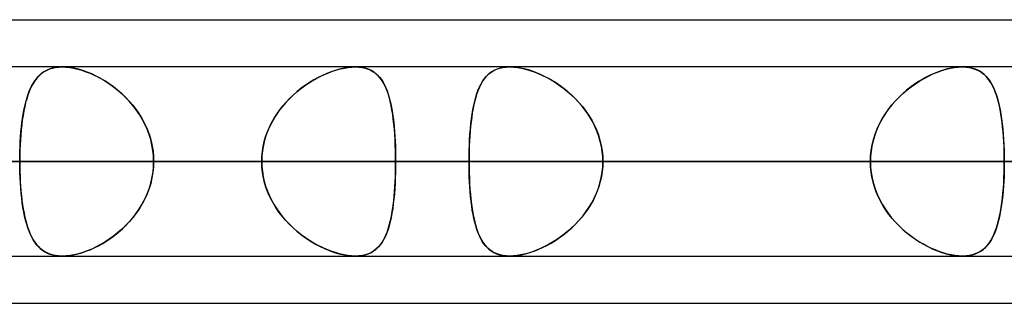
# Model space of a CAD drawing. Header units: millimetres. Extents: x -185 to 185, y -54 to 130.
# Tile 61 of 76: x 56.96 to 63.57, y 62.09 to 64. Entities that reach past the tile are written whole.
import ezdxf

# ---------------------------------------------------------------- set-up
doc = ezdxf.new("R2010")
doc.units = ezdxf.units.MM
doc.layers.add('MAIN-1', color=7, linetype='Continuous')
doc.layers.add('MAIN-2', color=7, linetype='Continuous')

msp = doc.modelspace()

# ---------------------------------------------------------------- linework, layer by layer
at = {"layer": 'MAIN-1'}
for p, q in [((45.7544, 64), (87.782, 64)), ((87.2445, 63.6825), (-87.2445, 63.6825)), ((57.2421, 63.6825), (57.2425, 63.6825)), ((57.2425, 63.6825), (57.2428, 63.6825)), ((57.2428, 63.6825), (57.2431, 63.6825)), ((57.2431, 63.6825), (57.2434, 63.6825)), ((57.2434, 63.6825), (57.2437, 63.6825)), ((57.2437, 63.6825), (57.2441, 63.6825)), ((63.284, 63.6825), (63.2842, 63.6825)), ((63.2842, 63.6825), (63.2845, 63.6825)), ((63.2845, 63.6825), (63.2847, 63.6825)), ((63.2847, 63.6825), (63.285, 63.6825)), ((63.285, 63.6825), (63.2852, 63.6825)), ((63.2852, 63.6825), (63.2855, 63.6825)), ((87.6306, 63.0475), (-87.6306, 63.0475)), ((-87.1115, 62.4125), (87.1115, 62.4125)), ((57.2427, 62.4125), (57.2424, 62.4125)), ((57.243, 62.4125), (57.2427, 62.4125)), ((57.2433, 62.4125), (57.243, 62.4125)), ((57.2435, 62.4125), (57.2433, 62.4125)), ((57.2438, 62.4125), (57.2435, 62.4125)), ((57.2441, 62.4125), (57.2438, 62.4125)), ((63.2846, 62.4125), (63.284, 62.4125)), ((63.2852, 62.4125), (63.2846, 62.4125)), ((63.2858, 62.4125), (63.2852, 62.4125)), ((63.2864, 62.4125), (63.2858, 62.4125)), ((63.287, 62.4125), (63.2864, 62.4125)), ((63.2876, 62.4125), (63.287, 62.4125)), ((46.1721, 62.095), (87.1067, 62.095))]:
    msp.add_line(p, q, dxfattribs=at)
at = {"layer": 'MAIN-2'}
for p, q in [((57.1048, 63.6386), (57.09, 63.6258)), ((57.0954, 63.6308), (57.1097, 63.6424)), ((57.1208, 63.65), (57.1048, 63.6386)), ((57.1097, 63.6424), (57.1251, 63.6527)), ((57.138, 63.6597), (57.1208, 63.65)), ((57.1251, 63.6527), (57.1417, 63.6615)), ((57.1566, 63.6678), (57.138, 63.6597)), ((57.1417, 63.6615), (57.1594, 63.6689)), ((57.1766, 63.6742), (57.1566, 63.6678)), ((57.1594, 63.6689), (57.1785, 63.6747)), ((57.1979, 63.6788), (57.1766, 63.6742)), ((57.1785, 63.6747), (57.1986, 63.679)), ((57.2204, 63.6816), (57.1979, 63.6788)), ((57.1986, 63.679), (57.2198, 63.6816)), ((57.2198, 63.6816), (57.2421, 63.6825)), ((57.2441, 63.6825), (57.2204, 63.6816)), ((57.2441, 63.6825), (57.2683, 63.6816)), ((57.2696, 63.6815), (57.2441, 63.6825)), ((57.2683, 63.6816), (57.2936, 63.679)), ((57.2964, 63.6786), (57.2696, 63.6815)), ((57.2936, 63.679), (57.32, 63.6745)), ((57.3244, 63.6736), (57.2964, 63.6786)), ((57.32, 63.6745), (57.3471, 63.6683)), ((57.3531, 63.6667), (57.3244, 63.6736)), ((57.3471, 63.6683), (57.3746, 63.6604)), ((57.3822, 63.6579), (57.3531, 63.6667)), ((57.3746, 63.6604), (57.4025, 63.6508)), ((57.4115, 63.6474), (57.3822, 63.6579)), ((57.4025, 63.6508), (57.4305, 63.6397)), ((57.4411, 63.6352), (57.4115, 63.6474)), ((57.4305, 63.6397), (57.4587, 63.6271)), ((57.4706, 63.6213), (57.4411, 63.6352)), ((59.0188, 63.6387), (58.99, 63.6258)), ((59.0026, 63.6316), (59.0298, 63.6432)), ((59.0476, 63.65), (59.0188, 63.6387)), ((59.0298, 63.6432), (59.057, 63.6533)), ((59.0763, 63.6597), (59.0476, 63.65)), ((59.057, 63.6533), (59.084, 63.6621)), ((59.1045, 63.6678), (59.0763, 63.6597)), ((59.084, 63.6621), (59.1106, 63.6694)), ((59.1323, 63.6742), (59.1045, 63.6678)), ((59.1106, 63.6694), (59.1368, 63.6751)), ((59.1594, 63.6788), (59.1323, 63.6742)), ((59.1368, 63.6751), (59.1622, 63.6792)), ((59.1853, 63.6816), (59.1594, 63.6788)), ((59.1622, 63.6792), (59.1866, 63.6817)), ((59.2101, 63.6825), (59.1853, 63.6816)), ((59.1866, 63.6817), (59.2101, 63.6825)), ((59.2344, 63.6815), (59.2101, 63.6825)), ((59.2101, 63.6825), (59.2332, 63.6816)), ((59.2332, 63.6816), (59.2552, 63.6789)), ((59.2575, 63.6786), (59.2344, 63.6815)), ((59.2552, 63.6789), (59.2761, 63.6745)), ((59.2794, 63.6736), (59.2575, 63.6786)), ((59.2761, 63.6745), (59.2955, 63.6683)), ((59.2996, 63.6667), (59.2794, 63.6736)), ((59.2955, 63.6683), (59.3136, 63.6604)), ((59.3183, 63.6579), (59.2996, 63.6667)), ((59.3136, 63.6604), (59.3303, 63.6508)), ((59.3354, 63.6474), (59.3183, 63.6579)), ((59.3303, 63.6508), (59.3457, 63.6397)), ((59.3512, 63.6351), (59.3354, 63.6474)), ((59.3457, 63.6397), (59.3599, 63.627)), ((59.3656, 63.6212), (59.3512, 63.6351)), ((60.0911, 63.6214), (60.1056, 63.6353)), ((60.1129, 63.6413), (60.0988, 63.6291)), ((60.1056, 63.6353), (60.1215, 63.6475)), ((60.1283, 63.6519), (60.1129, 63.6413)), ((60.1215, 63.6475), (60.1387, 63.658)), ((60.1448, 63.6611), (60.1283, 63.6519)), ((60.1387, 63.658), (60.1575, 63.6667)), ((60.1627, 63.6687), (60.1448, 63.6611)), ((60.1575, 63.6667), (60.1778, 63.6736)), ((60.1819, 63.6747), (60.1627, 63.6687)), ((60.1778, 63.6736), (60.1996, 63.6786)), ((60.2025, 63.6791), (60.1819, 63.6747)), ((60.1996, 63.6786), (60.2226, 63.6815)), ((60.2242, 63.6817), (60.2025, 63.6791)), ((60.2226, 63.6815), (60.247, 63.6825)), ((60.2469, 63.6825), (60.2242, 63.6817)), ((60.2701, 63.6817), (60.2469, 63.6825)), ((60.247, 63.6825), (60.2718, 63.6816)), ((60.2943, 63.6793), (60.2701, 63.6817)), ((60.2718, 63.6816), (60.2978, 63.6788)), ((60.3195, 63.6752), (60.2943, 63.6793)), ((60.2978, 63.6788), (60.3249, 63.6741)), ((60.3455, 63.6695), (60.3195, 63.6752)), ((60.3249, 63.6741), (60.3526, 63.6677)), ((60.3719, 63.6623), (60.3455, 63.6695)), ((60.3526, 63.6677), (60.3809, 63.6596)), ((60.3987, 63.6537), (60.3719, 63.6623)), ((60.3809, 63.6596), (60.4094, 63.6498)), ((60.4256, 63.6436), (60.3987, 63.6537)), ((60.4094, 63.6498), (60.4381, 63.6385)), ((60.4526, 63.6322), (60.4256, 63.6436)), ((60.4381, 63.6385), (60.4669, 63.6256)), ((63.0571, 63.6214), (63.0867, 63.6353)), ((63.1008, 63.6413), (63.0732, 63.6291)), ((63.0867, 63.6353), (63.1164, 63.6475)), ((63.1284, 63.652), (63.1008, 63.6413)), ((63.1164, 63.6475), (63.1459, 63.658)), ((63.1557, 63.6611), (63.1284, 63.652)), ((63.1459, 63.658), (63.1751, 63.6667)), ((63.1828, 63.6688), (63.1557, 63.6611)), ((63.1751, 63.6667), (63.2038, 63.6736)), ((63.2094, 63.6748), (63.1828, 63.6688)), ((63.2038, 63.6736), (63.2317, 63.6786)), ((63.2353, 63.6791), (63.2094, 63.6748)), ((63.2317, 63.6786), (63.2584, 63.6815)), ((63.2602, 63.6817), (63.2353, 63.6791)), ((63.2584, 63.6815), (63.284, 63.6825)), ((63.284, 63.6825), (63.2602, 63.6817)), ((63.3062, 63.6817), (63.284, 63.6825)), ((63.2855, 63.6825), (63.3098, 63.6814)), ((63.3274, 63.6793), (63.3062, 63.6817)), ((63.3098, 63.6814), (63.333, 63.6783)), ((63.3475, 63.6752), (63.3274, 63.6793)), ((63.333, 63.6783), (63.3548, 63.6732)), ((63.3665, 63.6695), (63.3475, 63.6752)), ((63.3548, 63.6732), (63.3751, 63.6663)), ((63.3843, 63.6623), (63.3665, 63.6695)), ((63.3751, 63.6663), (63.3939, 63.6575)), ((63.4008, 63.6537), (63.3843, 63.6623)), ((63.3939, 63.6575), (63.4112, 63.647)), ((63.4161, 63.6436), (63.4008, 63.6537)), ((63.4112, 63.647), (63.4272, 63.6348)), ((63.4304, 63.6321), (63.4161, 63.6436)), ((63.4272, 63.6348), (63.442, 63.621)), ((57.038, 63.5538), (57.0479, 63.5718)), ((57.0519, 63.5783), (57.0409, 63.5594)), ((57.0479, 63.5718), (57.0585, 63.5884)), ((57.0636, 63.5957), (57.0519, 63.5783)), ((57.0585, 63.5884), (57.0699, 63.6038)), ((57.0763, 63.6115), (57.0636, 63.5957)), ((57.0699, 63.6038), (57.0822, 63.6179)), ((57.09, 63.6258), (57.0763, 63.6115)), ((57.0822, 63.6179), (57.0954, 63.6308)), ((57.4587, 63.6271), (57.4868, 63.6129)), ((57.4999, 63.6057), (57.4706, 63.6213)), ((57.4868, 63.6129), (57.5147, 63.5973)), ((57.5291, 63.5886), (57.4999, 63.6057)), ((57.5147, 63.5973), (57.5422, 63.5803)), ((57.5581, 63.5698), (57.5291, 63.5886)), ((57.5422, 63.5803), (57.5694, 63.5619)), ((57.5866, 63.5493), (57.5581, 63.5698)), ((58.8688, 63.5547), (58.8951, 63.5727)), ((58.9038, 63.5783), (58.8755, 63.5594)), ((58.8951, 63.5727), (58.9216, 63.5893)), ((58.9324, 63.5957), (58.9038, 63.5783)), ((58.9216, 63.5893), (58.9484, 63.6047)), ((58.9612, 63.6115), (58.9324, 63.5957)), ((58.9484, 63.6047), (58.9754, 63.6188)), ((58.99, 63.6258), (58.9612, 63.6115)), ((58.9754, 63.6188), (59.0026, 63.6316)), ((59.3599, 63.627), (59.373, 63.6129)), ((59.3788, 63.6057), (59.3656, 63.6212)), ((59.373, 63.6129), (59.385, 63.5973)), ((59.3909, 63.5886), (59.3788, 63.6057)), ((59.385, 63.5973), (59.396, 63.5803)), ((59.4019, 63.5698), (59.3909, 63.5886)), ((59.396, 63.5803), (59.4061, 63.5619)), ((59.4121, 63.5493), (59.4019, 63.5698)), ((60.0442, 63.5499), (60.0544, 63.5702)), ((60.0625, 63.5839), (60.0521, 63.566)), ((60.0544, 63.5702), (60.0656, 63.5889)), ((60.0736, 63.6004), (60.0625, 63.5839)), ((60.0656, 63.5889), (60.0778, 63.6059)), ((60.0857, 63.6155), (60.0736, 63.6004)), ((60.0778, 63.6059), (60.0911, 63.6214)), ((60.0988, 63.6291), (60.0857, 63.6155)), ((60.4796, 63.6194), (60.4526, 63.6322)), ((60.4669, 63.6256), (60.4957, 63.6111)), ((60.5065, 63.6054), (60.4796, 63.6194)), ((60.4957, 63.6111), (60.5245, 63.5952)), ((60.5331, 63.5901), (60.5065, 63.6054)), ((60.5245, 63.5952), (60.5531, 63.5776)), ((60.5596, 63.5734), (60.5331, 63.5901)), ((60.5531, 63.5776), (60.5814, 63.5586)), ((60.5858, 63.5555), (60.5596, 63.5734)), ((62.9409, 63.5499), (62.9695, 63.5702)), ((62.9905, 63.584), (62.9634, 63.566)), ((62.9695, 63.5702), (62.9984, 63.5889)), ((63.018, 63.6005), (62.9905, 63.584)), ((62.9984, 63.5889), (63.0276, 63.6059)), ((63.0456, 63.6155), (63.018, 63.6005)), ((63.0276, 63.6059), (63.0571, 63.6214)), ((63.0732, 63.6291), (63.0456, 63.6155)), ((63.4436, 63.6194), (63.4304, 63.6321)), ((63.442, 63.621), (63.4556, 63.6055)), ((63.4558, 63.6053), (63.4436, 63.6194)), ((63.4556, 63.6055), (63.4682, 63.5884)), ((63.4671, 63.59), (63.4558, 63.6053)), ((63.4777, 63.5734), (63.4671, 63.59)), ((63.4682, 63.5884), (63.4798, 63.5697)), ((63.4875, 63.5554), (63.4777, 63.5734)), ((63.4798, 63.5697), (63.4905, 63.5493)), ((57.0123, 63.4922), (57.0202, 63.514)), ((57.0215, 63.5172), (57.0129, 63.4939)), ((57.0202, 63.514), (57.0288, 63.5345)), ((57.0308, 63.5391), (57.0215, 63.5172)), ((57.0288, 63.5345), (57.038, 63.5538)), ((57.0409, 63.5594), (57.0308, 63.5391)), ((57.5694, 63.5619), (57.5959, 63.5422)), ((57.6146, 63.5273), (57.5866, 63.5493)), ((57.5959, 63.5422), (57.6217, 63.5213)), ((57.6418, 63.5036), (57.6146, 63.5273)), ((57.6217, 63.5213), (57.6468, 63.4991)), ((57.6682, 63.4785), (57.6418, 63.5036)), ((58.7928, 63.4931), (58.8175, 63.5149)), ((58.8202, 63.5171), (58.7935, 63.4938)), ((58.8175, 63.5149), (58.8429, 63.5355)), ((58.8475, 63.539), (58.8202, 63.5171)), ((58.8429, 63.5355), (58.8688, 63.5547)), ((58.8755, 63.5594), (58.8475, 63.539)), ((59.4061, 63.5619), (59.4152, 63.5423)), ((59.4213, 63.5273), (59.4121, 63.5493)), ((59.4152, 63.5423), (59.4236, 63.5213)), ((59.4298, 63.5037), (59.4213, 63.5273)), ((59.4236, 63.5213), (59.4312, 63.4991)), ((59.4374, 63.4785), (59.4298, 63.5037)), ((60.0184, 63.4796), (60.0262, 63.5046)), ((60.0259, 63.5038), (60.0186, 63.4803)), ((60.0339, 63.5259), (60.0259, 63.5038)), ((60.0262, 63.5046), (60.0348, 63.5281)), ((60.0426, 63.5466), (60.0339, 63.5259)), ((60.0348, 63.5281), (60.0442, 63.5499)), ((60.0521, 63.566), (60.0426, 63.5466)), ((60.5814, 63.5586), (60.6092, 63.5381)), ((60.6116, 63.5362), (60.5858, 63.5555)), ((60.6092, 63.5381), (60.6364, 63.5161)), ((60.6369, 63.5157), (60.6116, 63.5362)), ((60.6364, 63.5161), (60.6629, 63.4927)), ((60.6616, 63.4938), (60.6369, 63.5157)), ((62.859, 63.4796), (62.8855, 63.5046)), ((62.8846, 63.5038), (62.8598, 63.4803)), ((62.9103, 63.5259), (62.8846, 63.5038)), ((62.8855, 63.5046), (62.9129, 63.5281)), ((62.9366, 63.5467), (62.9103, 63.5259)), ((62.9129, 63.5281), (62.9409, 63.5499)), ((62.9634, 63.566), (62.9366, 63.5467)), ((63.4966, 63.5362), (63.4875, 63.5554)), ((63.4905, 63.5493), (63.5003, 63.5274)), ((63.505, 63.5156), (63.4966, 63.5362)), ((63.5003, 63.5274), (63.5093, 63.5039)), ((63.5128, 63.4938), (63.505, 63.5156)), ((63.5093, 63.5039), (63.5175, 63.4788)), ((56.9978, 63.443), (56.9913, 63.4156)), ((56.9922, 63.4195), (56.9983, 63.445)), ((57.005, 63.4692), (56.9978, 63.443)), ((56.9983, 63.445), (57.005, 63.4692)), ((57.0129, 63.4939), (57.005, 63.4692)), ((57.005, 63.4692), (57.0123, 63.4922)), ((57.6468, 63.4991), (57.6709, 63.4757)), ((57.6935, 63.4517), (57.6682, 63.4785)), ((57.6709, 63.4757), (57.694, 63.4511)), ((57.7175, 63.4236), (57.6935, 63.4517)), ((57.694, 63.4511), (57.716, 63.4254)), ((58.7431, 63.4429), (58.7196, 63.4155)), ((58.7236, 63.4203), (58.7457, 63.4458)), ((58.7678, 63.4691), (58.7431, 63.4429)), ((58.7457, 63.4458), (58.7688, 63.4701)), ((58.7935, 63.4938), (58.7678, 63.4691)), ((58.7688, 63.4701), (58.7928, 63.4931)), ((59.4312, 63.4991), (59.4382, 63.4758)), ((59.4443, 63.4518), (59.4374, 63.4785)), ((59.4382, 63.4758), (59.4445, 63.4512)), ((59.4505, 63.4237), (59.4443, 63.4518)), ((59.4445, 63.4512), (59.4502, 63.4255)), ((60.0049, 63.425), (60.0113, 63.453)), ((60.0119, 63.4555), (60.0059, 63.4296)), ((60.0113, 63.453), (60.0184, 63.4796)), ((60.0186, 63.4803), (60.0119, 63.4555)), ((60.6855, 63.4708), (60.6616, 63.4938)), ((60.6629, 63.4927), (60.6884, 63.4678)), ((60.7086, 63.4464), (60.6855, 63.4708)), ((60.6884, 63.4678), (60.7128, 63.4417)), ((60.7306, 63.4209), (60.7086, 63.4464)), ((60.7128, 63.4417), (60.736, 63.4143)), ((62.8093, 63.425), (62.8336, 63.453)), ((62.8359, 63.4556), (62.8132, 63.4296)), ((62.8336, 63.453), (62.859, 63.4796)), ((62.8598, 63.4803), (62.8359, 63.4556)), ((63.5199, 63.4707), (63.5128, 63.4938)), ((63.5175, 63.4788), (63.525, 63.4524)), ((63.5265, 63.4464), (63.5199, 63.4707)), ((63.525, 63.4524), (63.5317, 63.4245)), ((63.5325, 63.4209), (63.5265, 63.4464)), ((56.9854, 63.387), (56.9801, 63.3571)), ((56.9815, 63.3655), (56.9865, 63.393)), ((56.9913, 63.4156), (56.9854, 63.387)), ((56.9865, 63.393), (56.9922, 63.4195)), ((57.716, 63.4254), (57.7368, 63.3986)), ((57.74, 63.3942), (57.7175, 63.4236)), ((57.7368, 63.3986), (57.7563, 63.3707)), ((57.761, 63.3635), (57.74, 63.3942)), ((57.7563, 63.3707), (57.7744, 63.3417)), ((58.6976, 63.3869), (58.677, 63.357)), ((58.6831, 63.3661), (58.7027, 63.3937)), ((58.7196, 63.4155), (58.6976, 63.3869)), ((58.7027, 63.3937), (58.7236, 63.4203)), ((59.4502, 63.4255), (59.4553, 63.3987)), ((59.4561, 63.3942), (59.4505, 63.4237)), ((59.4553, 63.3987), (59.4599, 63.3708)), ((59.461, 63.3636), (59.4561, 63.3942)), ((59.4599, 63.3708), (59.464, 63.3419)), ((59.9955, 63.3743), (59.9912, 63.3451)), ((59.9941, 63.3649), (59.9992, 63.3956)), ((60.0004, 63.4025), (59.9955, 63.3743)), ((59.9992, 63.3956), (60.0049, 63.425)), ((60.0059, 63.4296), (60.0004, 63.4025)), ((60.7514, 63.3943), (60.7306, 63.4209)), ((60.736, 63.4143), (60.7577, 63.3856)), ((60.7709, 63.3667), (60.7514, 63.3943)), ((60.7577, 63.3856), (60.778, 63.3558)), ((62.7715, 63.3744), (62.7528, 63.3451)), ((62.7652, 63.3649), (62.7864, 63.3956)), ((62.7916, 63.4026), (62.7715, 63.3744)), ((62.7864, 63.3956), (62.8093, 63.425)), ((62.8132, 63.4296), (62.7916, 63.4026)), ((63.5317, 63.4245), (63.5378, 63.3954)), ((63.538, 63.3943), (63.5325, 63.4209)), ((63.5378, 63.3954), (63.5432, 63.365)), ((63.5429, 63.3667), (63.538, 63.3943)), ((56.9693, 63.2771), (56.9729, 63.3075)), ((56.9754, 63.3261), (56.9712, 63.294)), ((56.9729, 63.3075), (56.9769, 63.3369)), ((56.9801, 63.3571), (56.9754, 63.3261)), ((56.9769, 63.3369), (56.9815, 63.3655)), ((57.7802, 63.3317), (57.761, 63.3635)), ((57.7744, 63.3417), (57.7909, 63.3118)), ((57.7975, 63.2988), (57.7802, 63.3317)), ((57.7909, 63.3118), (57.8059, 63.281)), ((58.6332, 63.2776), (58.6483, 63.308)), ((58.6581, 63.326), (58.641, 63.2938)), ((58.6483, 63.308), (58.6649, 63.3376)), ((58.677, 63.357), (58.6581, 63.326)), ((58.6649, 63.3376), (58.6831, 63.3661)), ((59.4652, 63.3318), (59.461, 63.3636)), ((59.464, 63.3419), (59.4676, 63.312)), ((59.469, 63.2988), (59.4652, 63.3318)), ((59.4676, 63.312), (59.4707, 63.2811)), ((59.9874, 63.3148), (59.984, 63.2836)), ((59.9857, 63.3001), (59.9896, 63.3331)), ((59.9912, 63.3451), (59.9874, 63.3148)), ((59.9896, 63.3331), (59.9941, 63.3649)), ((60.7889, 63.3381), (60.7709, 63.3667)), ((60.778, 63.3558), (60.7966, 63.3249)), ((60.8055, 63.3085), (60.7889, 63.3381)), ((60.7966, 63.3249), (60.8135, 63.2928)), ((60.8205, 63.278), (60.8055, 63.3085)), ((62.7356, 63.3149), (62.7201, 63.2836)), ((62.7281, 63.3001), (62.7457, 63.3331)), ((62.7528, 63.3451), (62.7356, 63.3149)), ((62.7457, 63.3331), (62.7652, 63.3649)), ((63.5473, 63.3381), (63.5429, 63.3667)), ((63.5432, 63.365), (63.5479, 63.3333)), ((63.5512, 63.3085), (63.5473, 63.3381)), ((63.5479, 63.3333), (63.5521, 63.3005)), ((63.5546, 63.278), (63.5512, 63.3085)), ((56.9636, 63.2138), (56.9662, 63.2458)), ((56.9676, 63.2607), (56.9646, 63.2266)), ((56.9662, 63.2458), (56.9693, 63.2771)), ((56.9712, 63.294), (56.9676, 63.2607)), ((57.8129, 63.2648), (57.7975, 63.2988)), ((57.8059, 63.281), (57.819, 63.2493)), ((57.8261, 63.2299), (57.8129, 63.2648)), ((57.819, 63.2493), (57.8304, 63.2169)), ((58.6085, 63.2142), (58.6199, 63.2462)), ((58.6258, 63.2606), (58.6126, 63.2265)), ((58.6199, 63.2462), (58.6332, 63.2776)), ((58.641, 63.2938), (58.6258, 63.2606)), ((59.4721, 63.2649), (59.469, 63.2988)), ((59.4707, 63.2811), (59.4734, 63.2494)), ((59.4748, 63.2299), (59.4721, 63.2649)), ((59.4734, 63.2494), (59.4757, 63.217)), ((59.9811, 63.2515), (59.9787, 63.2187)), ((59.9796, 63.231), (59.9824, 63.2661)), ((59.984, 63.2836), (59.9811, 63.2515)), ((59.9824, 63.2661), (59.9857, 63.3001)), ((60.8135, 63.2928), (60.8284, 63.2598)), ((60.8337, 63.2466), (60.8205, 63.278)), ((60.8284, 63.2598), (60.8413, 63.2259)), ((60.8451, 63.2145), (60.8337, 63.2466)), ((62.7065, 63.2515), (62.6948, 63.2187)), ((62.6989, 63.231), (62.7124, 63.2661)), ((62.7201, 63.2836), (62.7065, 63.2515)), ((62.7124, 63.2661), (62.7281, 63.3001)), ((63.5521, 63.3005), (63.5557, 63.2665)), ((63.5575, 63.2466), (63.5546, 63.278)), ((63.5557, 63.2665), (63.5588, 63.2316)), ((63.56, 63.2145), (63.5575, 63.2466)), ((56.9599, 63.1484), (56.9615, 63.1813)), ((56.9622, 63.1919), (56.9602, 63.1565)), ((56.9615, 63.1813), (56.9636, 63.2138)), ((56.9646, 63.2266), (56.9622, 63.1919)), ((57.8371, 63.1943), (57.8261, 63.2299)), ((57.8304, 63.2169), (57.8398, 63.1838)), ((57.8457, 63.1582), (57.8371, 63.1943)), ((57.8398, 63.1838), (57.8473, 63.1502)), ((58.5916, 63.1486), (58.599, 63.1816)), ((58.6017, 63.1918), (58.5932, 63.1564)), ((58.599, 63.1816), (58.6085, 63.2142)), ((58.6126, 63.2265), (58.6017, 63.1918)), ((59.477, 63.1944), (59.4748, 63.2299)), ((59.4757, 63.217), (59.4775, 63.1839)), ((59.4787, 63.1583), (59.477, 63.1944)), ((59.4775, 63.1839), (59.4789, 63.1503)), ((59.9768, 63.1854), (59.9752, 63.1515)), ((59.9755, 63.1589), (59.9773, 63.1953)), ((59.9787, 63.2187), (59.9768, 63.1854)), ((59.9773, 63.1953), (59.9796, 63.231)), ((60.8413, 63.2259), (60.852, 63.1912)), ((60.8545, 63.1819), (60.8451, 63.2145)), ((60.852, 63.1912), (60.8605, 63.1558)), ((60.8619, 63.1489), (60.8545, 63.1819)), ((62.685, 63.1854), (62.6774, 63.1515)), ((62.6789, 63.1589), (62.6877, 63.1953)), ((62.6948, 63.2187), (62.685, 63.1854)), ((62.6877, 63.1953), (62.6989, 63.231)), ((63.5588, 63.2316), (63.5612, 63.1959)), ((63.5621, 63.1819), (63.56, 63.2145)), ((63.5612, 63.1959), (63.5632, 63.1594)), ((63.5636, 63.1489), (63.5621, 63.1819)), ((56.958, 63.0814), (56.9587, 63.115)), ((56.9589, 63.1206), (56.9581, 63.0842)), ((56.9587, 63.115), (56.9599, 63.1484)), ((56.9602, 63.1565), (56.9589, 63.1206)), ((57.8519, 63.1217), (57.8457, 63.1582)), ((57.8473, 63.1502), (57.8526, 63.1162)), ((57.8556, 63.0848), (57.8519, 63.1217)), ((57.8526, 63.1162), (57.8558, 63.0819)), ((58.583, 63.0815), (58.5862, 63.1152)), ((58.5869, 63.1205), (58.5832, 63.0842)), ((58.5862, 63.1152), (58.5916, 63.1486)), ((58.5932, 63.1564), (58.5869, 63.1205)), ((59.4798, 63.1217), (59.4787, 63.1583)), ((59.4789, 63.1503), (59.4799, 63.1162)), ((59.4805, 63.0848), (59.4798, 63.1217)), ((59.4799, 63.1162), (59.4806, 63.082)), ((59.9742, 63.1172), (59.9735, 63.0825)), ((59.9736, 63.085), (59.9743, 63.1222)), ((59.9752, 63.1515), (59.9742, 63.1172)), ((59.9743, 63.1222), (59.9755, 63.1589)), ((60.8605, 63.1558), (60.8666, 63.12)), ((60.8672, 63.1154), (60.8619, 63.1489)), ((60.8666, 63.12), (60.8703, 63.0839)), ((60.8705, 63.0816), (60.8672, 63.1154)), ((62.6719, 63.1172), (62.6685, 63.0825)), ((62.6687, 63.085), (62.6725, 63.1222)), ((62.6774, 63.1515), (62.6719, 63.1172)), ((62.6725, 63.1222), (62.6789, 63.1589)), ((63.5632, 63.1594), (63.5645, 63.1224)), ((63.5647, 63.1154), (63.5636, 63.1489)), ((63.5645, 63.1224), (63.5654, 63.0851)), ((63.5654, 63.0816), (63.5647, 63.1154)), ((-87.6306, 63.0475), (87.6306, 63.0475)), ((86.6188, 63.0475), (-86.6188, 63.0475)), ((-86.6188, 63.0475), (86.6188, 63.0475)), ((-80.5093, 63.0475), (80.5093, 63.0475)), ((80.5093, 63.0475), (-80.5093, 63.0475)), ((79.6108, 63.0475), (-79.6108, 63.0475)), ((-79.6108, 63.0475), (79.6108, 63.0475)), ((-73.5007, 63.0475), (73.5007, 63.0475)), ((73.5007, 63.0475), (-73.5007, 63.0475)), ((72.6021, 63.0475), (-72.6021, 63.0475)), ((-72.6021, 63.0475), (72.6021, 63.0475)), ((-66.4913, 63.0475), (66.4913, 63.0475)), ((66.4913, 63.0475), (-66.4913, 63.0475)), ((65.5925, 63.0475), (-65.5925, 63.0475)), ((-65.5925, 63.0475), (65.5925, 63.0475)), ((-59.4808, 63.0475), (59.4808, 63.0475)), ((59.4808, 63.0475), (-59.4808, 63.0475)), ((58.5819, 63.0475), (-58.5819, 63.0475)), ((-58.5819, 63.0475), (58.5819, 63.0475)), ((66.929, 63.0475), (49.77, 63.0475)), ((49.77, 63.0475), (66.929, 63.0475)), ((50.8427, 63.0475), (68.199, 63.0475)), ((68.199, 63.0475), (50.8427, 63.0475)), ((58.5819, 63.0475), (52.4687, 63.0475)), ((52.4687, 63.0475), (58.5819, 63.0475)), ((53.8651, 63.0475), (59.9733, 63.0475)), ((59.9733, 63.0475), (53.8651, 63.0475)), ((62.6674, 63.0475), (56.5592, 63.0475)), ((56.5592, 63.0475), (62.6674, 63.0475)), ((56.9581, 63.0842), (56.9578, 63.0475)), ((56.9578, 63.0475), (56.958, 63.0814)), ((76.835, 63.0475), (56.9578, 63.0475)), ((56.9578, 63.0475), (76.835, 63.0475)), ((56.9581, 63.0108), (56.9578, 63.0475)), ((56.9578, 63.0475), (56.958, 63.0135)), ((57.8569, 63.0475), (57.8556, 63.0848)), ((57.8569, 63.0475), (57.8556, 63.0102)), ((57.8558, 63.0819), (57.8569, 63.0475)), ((57.8558, 63.0131), (57.8569, 63.0475)), ((57.8569, 63.0475), (78.105, 63.0475)), ((78.105, 63.0475), (57.8569, 63.0475)), ((57.8569, 63.0475), (63.97, 63.0475)), ((63.97, 63.0475), (57.8569, 63.0475)), ((58.5832, 63.0842), (58.5819, 63.0475)), ((58.5819, 63.0475), (58.583, 63.0815)), ((58.5819, 63.0475), (58.583, 63.0135)), ((58.5832, 63.0108), (58.5819, 63.0475)), ((59.4808, 63.0475), (59.4805, 63.0848)), ((59.4808, 63.0475), (59.4805, 63.0102)), ((59.4806, 63.082), (59.4808, 63.0475)), ((59.4806, 63.013), (59.4808, 63.0475)), ((65.5925, 63.0475), (59.4808, 63.0475)), ((59.4808, 63.0475), (65.5925, 63.0475)), ((59.9733, 63.0475), (59.9736, 63.085)), ((59.9735, 63.0825), (59.9733, 63.0475)), ((62.6674, 63.0475), (59.9733, 63.0475)), ((59.9733, 63.0475), (62.6674, 63.0475)), ((59.9735, 63.0125), (59.9733, 63.0475)), ((59.9733, 63.0475), (59.9736, 63.01)), ((60.8703, 63.0839), (60.8716, 63.0475)), ((60.8703, 63.0111), (60.8716, 63.0475)), ((60.8716, 63.0475), (60.8705, 63.0816)), ((60.8716, 63.0475), (60.8705, 63.0134)), ((60.8716, 63.0475), (63.5656, 63.0475)), ((63.5656, 63.0475), (60.8716, 63.0475)), ((60.8716, 63.0475), (66.9794, 63.0475)), ((66.9794, 63.0475), (60.8716, 63.0475)), ((62.6674, 63.0475), (62.6687, 63.085)), ((62.6685, 63.0825), (62.6674, 63.0475)), ((62.6674, 63.0475), (62.6687, 63.01)), ((62.6685, 63.0125), (62.6674, 63.0475)), ((63.5654, 63.0851), (63.5656, 63.0475)), ((63.5656, 63.0475), (63.5654, 63.0816)), ((63.5654, 63.0111), (63.5656, 63.0475)), ((63.5656, 63.0475), (63.5654, 63.0136)), ((56.958, 63.0135), (56.9587, 62.9798)), ((56.9589, 62.9746), (56.9581, 63.0108)), ((56.9587, 62.9798), (56.9599, 62.9464)), ((56.9602, 62.9388), (56.9589, 62.9746)), ((57.8519, 62.9733), (57.8457, 62.9368)), ((57.8473, 62.9448), (57.8526, 62.9788)), ((57.8556, 63.0102), (57.8519, 62.9733)), ((57.8526, 62.9788), (57.8558, 63.0131)), ((58.583, 63.0135), (58.5862, 62.9798)), ((58.5869, 62.9745), (58.5832, 63.0108)), ((58.5862, 62.9798), (58.5916, 62.9464)), ((58.5932, 62.9386), (58.5869, 62.9745)), ((59.4798, 62.9733), (59.4787, 62.9367)), ((59.4789, 62.9447), (59.4799, 62.9788)), ((59.4805, 63.0102), (59.4798, 62.9733)), ((59.4799, 62.9788), (59.4806, 63.013)), ((59.9742, 62.9778), (59.9735, 63.0125)), ((59.9736, 63.01), (59.9743, 62.9729)), ((59.9752, 62.9435), (59.9742, 62.9778)), ((59.9743, 62.9729), (59.9755, 62.9361)), ((60.8605, 62.9392), (60.8666, 62.975)), ((60.8672, 62.9796), (60.8619, 62.9461)), ((60.8666, 62.975), (60.8703, 63.0111)), ((60.8705, 63.0134), (60.8672, 62.9796)), ((62.6719, 62.9778), (62.6685, 63.0125)), ((62.6687, 63.01), (62.6725, 62.9729)), ((62.6774, 62.9435), (62.6719, 62.9778)), ((62.6725, 62.9729), (62.6789, 62.9361)), ((63.5633, 62.9392), (63.5646, 62.975)), ((63.5648, 62.9799), (63.5637, 62.9467)), ((63.5646, 62.975), (63.5654, 63.0111)), ((63.5654, 63.0136), (63.5648, 62.9799)), ((56.9599, 62.9464), (56.9615, 62.9133)), ((56.9621, 62.9035), (56.9602, 62.9388)), ((56.9615, 62.9133), (56.9637, 62.8808)), ((57.8304, 62.8781), (57.8398, 62.9112)), ((57.8457, 62.9368), (57.8371, 62.9007)), ((57.8398, 62.9112), (57.8473, 62.9448)), ((58.5916, 62.9464), (58.599, 62.9134)), ((58.6017, 62.9032), (58.5932, 62.9386)), ((58.599, 62.9134), (58.6085, 62.8808)), ((59.4757, 62.878), (59.4775, 62.9111)), ((59.4787, 62.9367), (59.477, 62.9006)), ((59.4775, 62.9111), (59.4789, 62.9447)), ((59.9768, 62.9096), (59.9752, 62.9435)), ((59.9755, 62.9361), (59.9773, 62.8997)), ((59.9787, 62.8763), (59.9768, 62.9096)), ((60.8545, 62.9131), (60.8451, 62.8805)), ((60.852, 62.9038), (60.8605, 62.9392)), ((60.8619, 62.9461), (60.8545, 62.9131)), ((62.685, 62.9096), (62.6774, 62.9435)), ((62.6789, 62.9361), (62.6877, 62.8997)), ((62.6948, 62.8763), (62.685, 62.9096)), ((63.5621, 62.9138), (63.5601, 62.8813)), ((63.5615, 62.9038), (63.5633, 62.9392)), ((63.5637, 62.9467), (63.5621, 62.9138)), ((56.9646, 62.8688), (56.9621, 62.9035)), ((56.9637, 62.8808), (56.9663, 62.8487)), ((56.9676, 62.8347), (56.9646, 62.8688)), ((56.9663, 62.8487), (56.9694, 62.8173)), ((57.8059, 62.814), (57.819, 62.8457)), ((57.8261, 62.8651), (57.8129, 62.8302)), ((57.819, 62.8457), (57.8304, 62.8781)), ((57.8371, 62.9007), (57.8261, 62.8651)), ((58.6126, 62.8685), (58.6017, 62.9032)), ((58.6085, 62.8808), (58.6199, 62.8488)), ((58.6258, 62.8344), (58.6126, 62.8685)), ((58.6199, 62.8488), (58.6332, 62.8174)), ((59.4707, 62.8139), (59.4734, 62.8456)), ((59.4748, 62.8651), (59.4721, 62.8301)), ((59.4734, 62.8456), (59.4757, 62.878)), ((59.477, 62.9006), (59.4748, 62.8651)), ((59.9773, 62.8997), (59.9796, 62.864)), ((59.9811, 62.8435), (59.9787, 62.8763)), ((59.9796, 62.864), (59.9824, 62.8289)), ((59.984, 62.8114), (59.9811, 62.8435)), ((60.8337, 62.8484), (60.8205, 62.817)), ((60.8284, 62.8352), (60.8413, 62.8691)), ((60.8451, 62.8805), (60.8337, 62.8484)), ((60.8413, 62.8691), (60.852, 62.9038)), ((62.6877, 62.8997), (62.6989, 62.864)), ((62.7065, 62.8435), (62.6948, 62.8763)), ((62.6989, 62.864), (62.7124, 62.8289)), ((62.7201, 62.8114), (62.7065, 62.8435)), ((63.5576, 62.8494), (63.5547, 62.8181)), ((63.5564, 62.8352), (63.5592, 62.8691)), ((63.5601, 62.8813), (63.5576, 62.8494)), ((63.5592, 62.8691), (63.5615, 62.9038)), ((56.9712, 62.8016), (56.9676, 62.8347)), ((56.9694, 62.8173), (56.973, 62.7869)), ((56.9753, 62.7695), (56.9712, 62.8016)), ((56.973, 62.7869), (56.977, 62.7573)), ((57.7744, 62.7533), (57.7909, 62.7832)), ((57.7975, 62.7962), (57.7802, 62.7633)), ((57.7909, 62.7832), (57.8059, 62.814)), ((57.8129, 62.8302), (57.7975, 62.7962)), ((58.641, 62.8012), (58.6258, 62.8344)), ((58.6332, 62.8174), (58.6483, 62.787)), ((58.6581, 62.769), (58.641, 62.8012)), ((58.6483, 62.787), (58.6649, 62.7574)), ((59.464, 62.7531), (59.4676, 62.7831)), ((59.469, 62.7962), (59.4652, 62.7632)), ((59.4676, 62.7831), (59.4707, 62.8139)), ((59.4721, 62.8301), (59.469, 62.7962)), ((59.9824, 62.8289), (59.9857, 62.7949)), ((59.9874, 62.7802), (59.984, 62.8114)), ((59.9857, 62.7949), (59.9896, 62.7619)), ((59.9912, 62.7499), (59.9874, 62.7802)), ((60.8055, 62.7865), (60.7889, 62.7569)), ((60.7966, 62.7701), (60.8135, 62.8022)), ((60.8205, 62.817), (60.8055, 62.7865)), ((60.8135, 62.8022), (60.8284, 62.8352)), ((62.7124, 62.8289), (62.7281, 62.7949)), ((62.7356, 62.7801), (62.7201, 62.8114)), ((62.7281, 62.7949), (62.7457, 62.7619)), ((62.7528, 62.7499), (62.7356, 62.7801)), ((63.5513, 62.7877), (63.5475, 62.7583)), ((63.5491, 62.7701), (63.553, 62.8022)), ((63.5547, 62.8181), (63.5513, 62.7877)), ((63.553, 62.8022), (63.5564, 62.8352)), ((56.9799, 62.7385), (56.9753, 62.7695)), ((56.977, 62.7573), (56.9816, 62.7288)), ((56.9852, 62.7087), (56.9799, 62.7385)), ((56.9816, 62.7288), (56.9867, 62.7012)), ((56.9911, 62.6801), (56.9852, 62.7087)), ((57.7368, 62.6964), (57.7563, 62.7243)), ((57.761, 62.7315), (57.74, 62.7008)), ((57.7563, 62.7243), (57.7744, 62.7533)), ((57.7802, 62.7633), (57.761, 62.7315)), ((58.677, 62.738), (58.6581, 62.769)), ((58.6649, 62.7574), (58.6831, 62.7289)), ((58.6976, 62.7081), (58.677, 62.738)), ((58.6831, 62.7289), (58.7027, 62.7013)), ((59.4553, 62.6963), (59.4599, 62.7242)), ((59.461, 62.7314), (59.4561, 62.7008)), ((59.4599, 62.7242), (59.464, 62.7531)), ((59.4652, 62.7632), (59.461, 62.7314)), ((59.9896, 62.7619), (59.9941, 62.7301)), ((59.9955, 62.7206), (59.9912, 62.7499)), ((59.9941, 62.7301), (59.9992, 62.6994)), ((60.0004, 62.6925), (59.9955, 62.7206)), ((60.736, 62.6807), (60.7577, 62.7094)), ((60.7709, 62.7283), (60.7514, 62.7007)), ((60.7577, 62.7094), (60.778, 62.7392)), ((60.7889, 62.7569), (60.7709, 62.7283)), ((60.778, 62.7392), (60.7966, 62.7701)), ((62.7457, 62.7619), (62.7652, 62.7301)), ((62.7715, 62.7206), (62.7528, 62.7499)), ((62.7652, 62.7301), (62.7864, 62.6994)), ((62.7916, 62.6924), (62.7715, 62.7206)), ((63.534, 62.6807), (63.5396, 62.7094)), ((63.5431, 62.7297), (63.5382, 62.7022)), ((63.5396, 62.7094), (63.5446, 62.7392)), ((63.5475, 62.7583), (63.5431, 62.7297)), ((63.5446, 62.7392), (63.5491, 62.7701)), ((56.9867, 62.7012), (56.9923, 62.6746)), ((56.9976, 62.6527), (56.9911, 62.6801)), ((56.9923, 62.6746), (56.9985, 62.6492)), ((57.0048, 62.6266), (56.9976, 62.6527)), ((56.9985, 62.6492), (57.0053, 62.6249)), ((57.6935, 62.6433), (57.6682, 62.6165)), ((57.6709, 62.6193), (57.694, 62.6439)), ((57.7175, 62.6714), (57.6935, 62.6433)), ((57.694, 62.6439), (57.716, 62.6696)), ((57.716, 62.6696), (57.7368, 62.6964)), ((57.74, 62.7008), (57.7175, 62.6714)), ((58.7196, 62.6795), (58.6976, 62.7081)), ((58.7027, 62.7013), (58.7236, 62.6747)), ((58.7431, 62.6521), (58.7196, 62.6795)), ((58.7236, 62.6747), (58.7457, 62.6492)), ((58.7678, 62.6259), (58.7431, 62.6521)), ((58.7457, 62.6492), (58.7688, 62.6249)), ((59.4443, 62.6432), (59.4374, 62.6165)), ((59.4382, 62.6192), (59.4445, 62.6438)), ((59.4505, 62.6713), (59.4443, 62.6432)), ((59.4445, 62.6438), (59.4502, 62.6695)), ((59.4502, 62.6695), (59.4553, 62.6963)), ((59.4561, 62.7008), (59.4505, 62.6713)), ((59.9992, 62.6994), (60.0049, 62.67)), ((60.0059, 62.6654), (60.0004, 62.6925)), ((60.0049, 62.67), (60.0113, 62.642)), ((60.0119, 62.6395), (60.0059, 62.6654)), ((60.7086, 62.6486), (60.6855, 62.6242)), ((60.6884, 62.6272), (60.7128, 62.6533)), ((60.7306, 62.6741), (60.7086, 62.6486)), ((60.7128, 62.6533), (60.736, 62.6807)), ((60.7514, 62.7007), (60.7306, 62.6741)), ((62.7864, 62.6994), (62.8093, 62.67)), ((62.8132, 62.6654), (62.7916, 62.6924)), ((62.8093, 62.67), (62.8336, 62.642)), ((62.8359, 62.6394), (62.8132, 62.6654)), ((63.5269, 62.6502), (63.5204, 62.6259)), ((63.5208, 62.6272), (63.5277, 62.6533)), ((63.5328, 62.6757), (63.5269, 62.6502)), ((63.5277, 62.6533), (63.534, 62.6807)), ((63.5382, 62.7022), (63.5328, 62.6757)), ((57.0126, 62.6019), (57.0048, 62.6266)), ((57.0053, 62.6249), (57.0126, 62.6019)), ((57.0212, 62.5786), (57.0126, 62.6019)), ((57.0126, 62.6019), (57.0206, 62.5801)), ((57.0206, 62.5801), (57.0292, 62.5595)), ((57.0305, 62.5567), (57.0212, 62.5786)), ((57.6418, 62.5914), (57.6146, 62.5677)), ((57.6217, 62.5737), (57.6468, 62.5959)), ((57.6682, 62.6165), (57.6418, 62.5914)), ((57.6468, 62.5959), (57.6709, 62.6193)), ((58.7935, 62.6012), (58.7678, 62.6259)), ((58.7688, 62.6249), (58.7928, 62.6019)), ((58.7928, 62.6019), (58.8175, 62.5801)), ((58.8202, 62.5779), (58.7935, 62.6012)), ((58.8175, 62.5801), (58.8429, 62.5595)), ((58.8475, 62.556), (58.8202, 62.5779)), ((59.4298, 62.5913), (59.4213, 62.5677)), ((59.4236, 62.5737), (59.4312, 62.5959)), ((59.4374, 62.6165), (59.4298, 62.5913)), ((59.4312, 62.5959), (59.4382, 62.6192)), ((60.0113, 62.642), (60.0184, 62.6154)), ((60.0186, 62.6147), (60.0119, 62.6395)), ((60.0184, 62.6154), (60.0262, 62.5904)), ((60.0259, 62.5912), (60.0186, 62.6147)), ((60.0339, 62.5691), (60.0259, 62.5912)), ((60.0262, 62.5904), (60.0348, 62.5669)), ((60.6092, 62.5569), (60.6364, 62.5789)), ((60.6369, 62.5793), (60.6116, 62.5588)), ((60.6364, 62.5789), (60.6629, 62.6023)), ((60.6616, 62.6012), (60.6369, 62.5793)), ((60.6855, 62.6242), (60.6616, 62.6012)), ((60.6629, 62.6023), (60.6884, 62.6272)), ((62.8336, 62.642), (62.859, 62.6154)), ((62.8598, 62.6147), (62.8359, 62.6394)), ((62.859, 62.6154), (62.8855, 62.5904)), ((62.8846, 62.5912), (62.8598, 62.6147)), ((62.9103, 62.5691), (62.8846, 62.5912)), ((62.8855, 62.5904), (62.9129, 62.5669)), ((63.4957, 62.5569), (63.5048, 62.5789)), ((63.5056, 62.5811), (63.4973, 62.5605)), ((63.5048, 62.5789), (63.5131, 62.6023)), ((63.5133, 62.6029), (63.5056, 62.5811)), ((63.5131, 62.6023), (63.5208, 62.6272)), ((63.5204, 62.6259), (63.5133, 62.6029)), ((57.0292, 62.5595), (57.0384, 62.5403)), ((57.0405, 62.5363), (57.0305, 62.5567)), ((57.0384, 62.5403), (57.0484, 62.5223)), ((57.0514, 62.5174), (57.0405, 62.5363)), ((57.0484, 62.5223), (57.0591, 62.5057)), ((57.0631, 62.5001), (57.0514, 62.5174)), ((57.5147, 62.4977), (57.5422, 62.5147)), ((57.5581, 62.5252), (57.5291, 62.5064)), ((57.5422, 62.5147), (57.5694, 62.5331)), ((57.5866, 62.5457), (57.5581, 62.5252)), ((57.5694, 62.5331), (57.5959, 62.5528)), ((57.6146, 62.5677), (57.5866, 62.5457)), ((57.5959, 62.5528), (57.6217, 62.5737)), ((58.8429, 62.5595), (58.8688, 62.5403)), ((58.8755, 62.5356), (58.8475, 62.556)), ((58.8688, 62.5403), (58.8951, 62.5223)), ((58.9038, 62.5167), (58.8755, 62.5356)), ((58.8951, 62.5223), (58.9216, 62.5057)), ((58.9324, 62.4993), (58.9038, 62.5167)), ((59.385, 62.4977), (59.396, 62.5147)), ((59.4019, 62.5252), (59.3909, 62.5064)), ((59.396, 62.5147), (59.4061, 62.5331)), ((59.4121, 62.5457), (59.4019, 62.5252)), ((59.4061, 62.5331), (59.4152, 62.5527)), ((59.4213, 62.5677), (59.4121, 62.5457)), ((59.4152, 62.5527), (59.4236, 62.5737)), ((60.0426, 62.5484), (60.0339, 62.5691)), ((60.0348, 62.5669), (60.0442, 62.5451)), ((60.0521, 62.529), (60.0426, 62.5484)), ((60.0442, 62.5451), (60.0544, 62.5248)), ((60.0625, 62.5111), (60.0521, 62.529)), ((60.0544, 62.5248), (60.0656, 62.5061)), ((60.0736, 62.4946), (60.0625, 62.5111)), ((60.5245, 62.4998), (60.5531, 62.5174)), ((60.5596, 62.5216), (60.5331, 62.5049)), ((60.5531, 62.5174), (60.5814, 62.5364)), ((60.5858, 62.5395), (60.5596, 62.5216)), ((60.5814, 62.5364), (60.6092, 62.5569)), ((60.6116, 62.5588), (60.5858, 62.5395)), ((62.9366, 62.5483), (62.9103, 62.5691)), ((62.9129, 62.5669), (62.9409, 62.5451)), ((62.9634, 62.529), (62.9366, 62.5483)), ((62.9409, 62.5451), (62.9695, 62.5248)), ((62.9905, 62.511), (62.9634, 62.529)), ((62.9695, 62.5248), (62.9984, 62.5061)), ((63.018, 62.4945), (62.9905, 62.511)), ((63.4635, 62.4998), (63.4751, 62.5174)), ((63.4786, 62.5233), (63.4682, 62.5066)), ((63.4751, 62.5174), (63.4858, 62.5364)), ((63.4883, 62.5413), (63.4786, 62.5233)), ((63.4858, 62.5364), (63.4957, 62.5569)), ((63.4973, 62.5605), (63.4883, 62.5413)), ((57.0591, 62.5057), (57.0706, 62.4904)), ((57.0757, 62.4842), (57.0631, 62.5001)), ((57.0706, 62.4904), (57.0829, 62.4763)), ((57.0893, 62.4698), (57.0757, 62.4842)), ((57.0829, 62.4763), (57.0963, 62.4634)), ((57.104, 62.457), (57.0893, 62.4698)), ((57.0963, 62.4634), (57.1107, 62.4519)), ((57.1199, 62.4456), (57.104, 62.457)), ((57.1107, 62.4519), (57.1262, 62.4417)), ((57.137, 62.4358), (57.1199, 62.4456)), ((57.3746, 62.4346), (57.4025, 62.4442)), ((57.4115, 62.4476), (57.3822, 62.4371)), ((57.4025, 62.4442), (57.4305, 62.4553)), ((57.4411, 62.4598), (57.4115, 62.4476)), ((57.4305, 62.4553), (57.4587, 62.4679)), ((57.4706, 62.4737), (57.4411, 62.4598)), ((57.4587, 62.4679), (57.4868, 62.4821)), ((57.4999, 62.4893), (57.4706, 62.4737)), ((57.4868, 62.4821), (57.5147, 62.4977)), ((57.5291, 62.5064), (57.4999, 62.4893)), ((58.9216, 62.5057), (58.9484, 62.4903)), ((58.9612, 62.4835), (58.9324, 62.4993)), ((58.9484, 62.4903), (58.9754, 62.4762)), ((58.99, 62.4692), (58.9612, 62.4835)), ((58.9754, 62.4762), (59.0026, 62.4634)), ((59.0188, 62.4563), (58.99, 62.4692)), ((59.0026, 62.4634), (59.0298, 62.4518)), ((59.0476, 62.445), (59.0188, 62.4563)), ((59.0298, 62.4518), (59.057, 62.4417)), ((59.0763, 62.4353), (59.0476, 62.445)), ((59.3136, 62.4346), (59.3303, 62.4442)), ((59.3354, 62.4476), (59.3183, 62.4371)), ((59.3303, 62.4442), (59.3457, 62.4553)), ((59.3512, 62.4599), (59.3354, 62.4476)), ((59.3457, 62.4553), (59.3599, 62.468)), ((59.3656, 62.4738), (59.3512, 62.4599)), ((59.3599, 62.468), (59.373, 62.4821)), ((59.3788, 62.4893), (59.3656, 62.4738)), ((59.373, 62.4821), (59.385, 62.4977)), ((59.3909, 62.5064), (59.3788, 62.4893)), ((60.0656, 62.5061), (60.0778, 62.4891)), ((60.0857, 62.4795), (60.0736, 62.4946)), ((60.0778, 62.4891), (60.0911, 62.4736)), ((60.0988, 62.4659), (60.0857, 62.4795)), ((60.0911, 62.4736), (60.1056, 62.4597)), ((60.1129, 62.4538), (60.0988, 62.4659)), ((60.1056, 62.4597), (60.1215, 62.4475)), ((60.1283, 62.4431), (60.1129, 62.4538)), ((60.1215, 62.4475), (60.1387, 62.437)), ((60.3809, 62.4354), (60.4094, 62.4452)), ((60.4256, 62.4514), (60.3987, 62.4413)), ((60.4094, 62.4452), (60.4381, 62.4565)), ((60.4526, 62.4628), (60.4256, 62.4514)), ((60.4381, 62.4565), (60.4669, 62.4694)), ((60.4796, 62.4756), (60.4526, 62.4628)), ((60.4669, 62.4694), (60.4957, 62.4839)), ((60.5065, 62.4896), (60.4796, 62.4756)), ((60.4957, 62.4839), (60.5245, 62.4998)), ((60.5331, 62.5049), (60.5065, 62.4896)), ((62.9984, 62.5061), (63.0276, 62.4891)), ((63.0456, 62.4795), (63.018, 62.4945)), ((63.0276, 62.4891), (63.0571, 62.4736)), ((63.0732, 62.4659), (63.0456, 62.4795)), ((63.0571, 62.4736), (63.0867, 62.4597)), ((63.1008, 62.4537), (63.0732, 62.4659)), ((63.0867, 62.4597), (63.1164, 62.4475)), ((63.1284, 62.443), (63.1008, 62.4537)), ((63.1164, 62.4475), (63.1459, 62.437)), ((63.3899, 62.4354), (63.407, 62.4452)), ((63.4179, 62.4527), (63.4028, 62.4425)), ((63.407, 62.4452), (63.4228, 62.4565)), ((63.432, 62.4643), (63.4179, 62.4527)), ((63.4228, 62.4565), (63.4374, 62.4694)), ((63.445, 62.4771), (63.432, 62.4643)), ((63.4374, 62.4694), (63.451, 62.4839)), ((63.457, 62.4912), (63.445, 62.4771)), ((63.451, 62.4839), (63.4635, 62.4998)), ((63.4682, 62.5066), (63.457, 62.4912)), ((57.1262, 62.4417), (57.1429, 62.4329)), ((57.1555, 62.4276), (57.137, 62.4358)), ((57.1429, 62.4329), (57.1608, 62.4257)), ((57.1753, 62.4211), (57.1555, 62.4276)), ((57.1608, 62.4257), (57.18, 62.4199)), ((57.1965, 62.4164), (57.1753, 62.4211)), ((57.18, 62.4199), (57.2002, 62.4158)), ((57.2189, 62.4135), (57.1965, 62.4164)), ((57.2002, 62.4158), (57.2216, 62.4133)), ((57.2424, 62.4125), (57.2189, 62.4135)), ((57.2216, 62.4133), (57.2441, 62.4125)), ((57.2696, 62.4135), (57.2441, 62.4125)), ((57.2441, 62.4125), (57.2683, 62.4134)), ((57.2683, 62.4134), (57.2936, 62.416)), ((57.2964, 62.4164), (57.2696, 62.4135)), ((57.2936, 62.416), (57.32, 62.4205)), ((57.3244, 62.4214), (57.2964, 62.4164)), ((57.32, 62.4205), (57.3471, 62.4267)), ((57.3531, 62.4283), (57.3244, 62.4214)), ((57.3471, 62.4267), (57.3746, 62.4346)), ((57.3822, 62.4371), (57.3531, 62.4283)), ((59.057, 62.4417), (59.084, 62.4329)), ((59.1045, 62.4272), (59.0763, 62.4353)), ((59.084, 62.4329), (59.1106, 62.4256)), ((59.1323, 62.4208), (59.1045, 62.4272)), ((59.1106, 62.4256), (59.1368, 62.4199)), ((59.1594, 62.4162), (59.1323, 62.4208)), ((59.1368, 62.4199), (59.1622, 62.4158)), ((59.1853, 62.4134), (59.1594, 62.4162)), ((59.1622, 62.4158), (59.1866, 62.4133)), ((59.2101, 62.4125), (59.1853, 62.4134)), ((59.1866, 62.4133), (59.2101, 62.4125)), ((59.2344, 62.4135), (59.2101, 62.4125)), ((59.2101, 62.4125), (59.2332, 62.4134)), ((59.2332, 62.4134), (59.2552, 62.416)), ((59.2575, 62.4164), (59.2344, 62.4135)), ((59.2552, 62.416), (59.2761, 62.4205)), ((59.2794, 62.4214), (59.2575, 62.4164)), ((59.2761, 62.4205), (59.2955, 62.4267)), ((59.2996, 62.4283), (59.2794, 62.4214)), ((59.2955, 62.4267), (59.3136, 62.4346)), ((59.3183, 62.4371), (59.2996, 62.4283)), ((60.1448, 62.4339), (60.1283, 62.4431)), ((60.1387, 62.437), (60.1575, 62.4283)), ((60.1627, 62.4263), (60.1448, 62.4339)), ((60.1575, 62.4283), (60.1778, 62.4214)), ((60.1819, 62.4203), (60.1627, 62.4263)), ((60.1778, 62.4214), (60.1996, 62.4164)), ((60.2025, 62.4159), (60.1819, 62.4203)), ((60.1996, 62.4164), (60.2226, 62.4135)), ((60.2242, 62.4133), (60.2025, 62.4159)), ((60.2226, 62.4135), (60.247, 62.4125)), ((60.2469, 62.4125), (60.2242, 62.4133)), ((60.2701, 62.4133), (60.2469, 62.4125)), ((60.247, 62.4125), (60.2718, 62.4134)), ((60.2943, 62.4157), (60.2701, 62.4133)), ((60.2718, 62.4134), (60.2978, 62.4162)), ((60.3195, 62.4198), (60.2943, 62.4157)), ((60.2978, 62.4162), (60.3249, 62.4208)), ((60.3455, 62.4255), (60.3195, 62.4198)), ((60.3249, 62.4208), (60.3526, 62.4273)), ((60.3719, 62.4327), (60.3455, 62.4255)), ((60.3526, 62.4273), (60.3809, 62.4354)), ((60.3987, 62.4413), (60.3719, 62.4327)), ((63.1557, 62.4339), (63.1284, 62.443)), ((63.1459, 62.437), (63.1751, 62.4283)), ((63.1828, 62.4262), (63.1557, 62.4339)), ((63.1751, 62.4283), (63.2038, 62.4214)), ((63.2094, 62.4202), (63.1828, 62.4262)), ((63.2038, 62.4214), (63.2317, 62.4164)), ((63.2353, 62.4159), (63.2094, 62.4202)), ((63.2317, 62.4164), (63.2584, 62.4135)), ((63.2602, 62.4133), (63.2353, 62.4159)), ((63.2584, 62.4135), (63.284, 62.4125)), ((63.284, 62.4125), (63.2602, 62.4133)), ((63.284, 62.4125), (63.3077, 62.4134)), ((63.3095, 62.4136), (63.2876, 62.4125)), ((63.3077, 62.4134), (63.3302, 62.4162)), ((63.3304, 62.4162), (63.3095, 62.4136)), ((63.3302, 62.4162), (63.3516, 62.4208)), ((63.3503, 62.4205), (63.3304, 62.4162)), ((63.369, 62.4264), (63.3503, 62.4205)), ((63.3516, 62.4208), (63.3714, 62.4273)), ((63.3865, 62.4337), (63.369, 62.4264)), ((63.3714, 62.4273), (63.3899, 62.4354)), ((63.4028, 62.4425), (63.3865, 62.4337))]:
    msp.add_line(p, q, dxfattribs=at)

doc.saveas('drawing.dxf')
